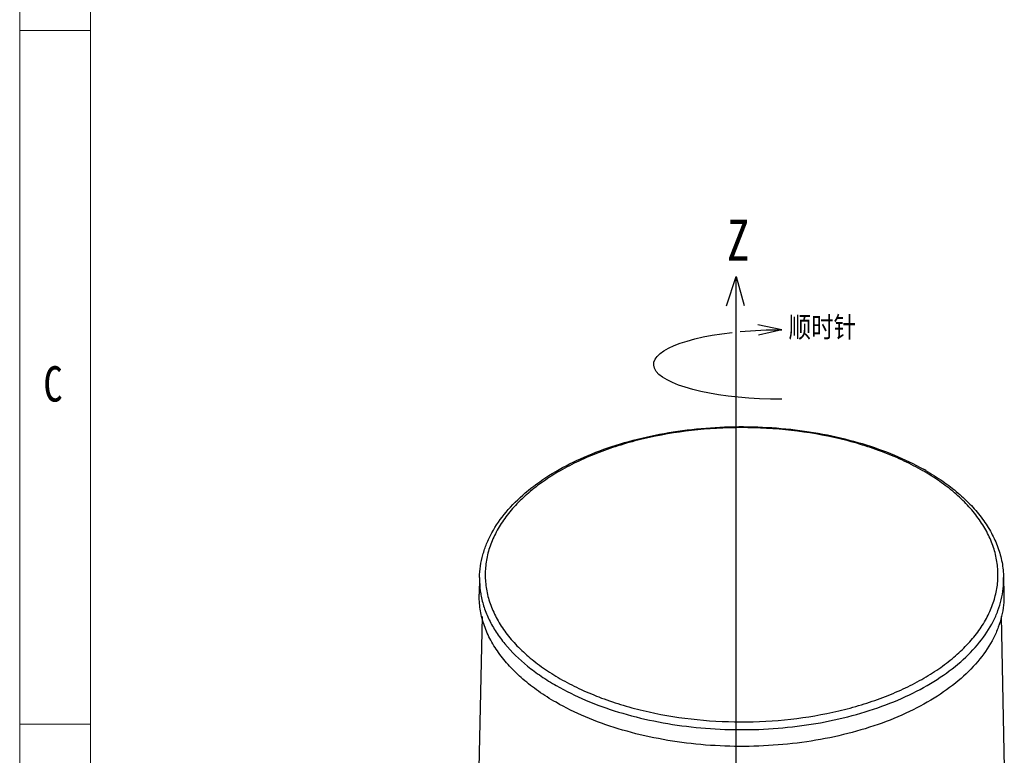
# Model space of a CAD drawing. Extents: x 636 to 1423, y -190 to 367.
# Tile 5 of 19: x 636 to 827, y -58 to 85. Entities that reach past the tile are written whole.
import ezdxf

# ---------------------------------------------------------------- set-up
doc = ezdxf.new("R2010")
doc.units = 0
doc.header["$LTSCALE"] = 23.1
doc.layers.get('0').update_dxf_attribs({"linetype": 'CONTINUOUS'})
for name, color, linetype, lineweight in [('CDRAFT0', 7, 'CONTINUOUS', 50), ('粗实线层', 7, 'CONTINUOUS', 35), ('粗实线层_1', 7, 'CONTINUOUS', 15)]:
    doc.layers.add(name, color=color, linetype=linetype, lineweight=lineweight)
doc.layers.add('dim', color=3, linetype='CONTINUOUS')
doc.styles.get("Standard").update_dxf_attribs({"font": 'txt', "width": 0.8})

# ---------------------------------------------------------------- blocks, each defined once
blk = doc.blocks.new('*X3')
at = {"layer": 'CDRAFT0', "color": 6, "linetype": 'Continuous', "lineweight": 18}
for p, q in [((0, 297), (0, 0)), ((7.32, 289.68), (7.32, 7.32)), ((0, 145.68), (7.32, 145.68)), ((0, 73.94), (7.32, 73.94))]:
    blk.add_line(p, q, dxfattribs=at)
at = {"layer": 'CDRAFT0', "color": 6, "linetype": 'Continuous', "lineweight": 18, "insert": (2.45, 110.97), "char_height": 3.66, "width": 70.2762, "attachment_point": 1}
blk.add_mtext('C', dxfattribs=at)
blk = doc.blocks.new('A$C0F3E0099')
at = {"layer": '粗实线层_1'}
blk.add_blockref('*X3', (0, 0), dxfattribs=at)

msp = doc.modelspace()

# ---------------------------------------------------------------- linework, layer by layer
at = {"color": 9, "linetype": 'Continuous'}
for p, q in [((811.137, -2.68), (811.122, -2.671)), ((811.162, -2.666), (811.147, -2.657))]:
    msp.add_line(p, q, dxfattribs=at)
at = {"color": 7, "linetype": 'Continuous'}
for p, q in [((724.771, -23.135), (724.703, -26.345)), ((826.427, -23.135), (826.495, -26.345)), ((725.263, -30.676), (724.636, -60.091)), ((825.935, -30.679), (826.562, -60.091))]:
    msp.add_line(p, q, dxfattribs=at)
at = {"color": 9, "linetype": 'Continuous'}
for centre, radius, start, end in [((787.648, -42.739), 46.463, 59.61854, 60.16313), ((741.974, -23.436), 17.21, 189.64689, 190.16151)]:
    msp.add_arc(centre, radius, start, end, dxfattribs=at)
at = {"color": 7, "linetype": 'Continuous'}
msp.add_arc((787.264, -44.309), 48.334, 60.16321, 60.69859, dxfattribs=at)
for points, knots in [([(724.771, -23.135), (724.787, -22.399), (724.912, -20.92), (725.379, -18.727), (726.12, -16.567), (727.483, -13.706), (729.879, -10.265), (733.654, -6.536), (738.285, -3.191), (743.674, -0.285), (749.716, 2.134), (756.288, 4.022), (763.257, 5.343), (770.48, 6.071), (777.81, 6.193), (785.094, 5.704), (792.182, 4.616), (798.928, 2.949), (805.195, 0.737), (809.093, -1.135), (810.919, -2.16)], [0, 0, 0, 0, 0.0219604, 0.0441441, 0.0667407, 0.0899196, 0.138528, 0.1909181, 0.2475237, 0.3083733, 0.3731588, 0.4413091, 0.5120581, 0.5845033, 0.6576596, 0.7305082, 0.8020445, 0.8713282, 0.9375289, 1, 1, 1, 1]), ([(811.312, -2.382), (812.448, -3.034), (814.615, -4.397), (817.587, -6.675), (820.176, -9.12), (822.355, -11.715), (824.1, -14.438), (825.387, -17.269), (826.196, -20.177), (826.406, -22.155), (826.427, -23.135)], [0, 0, 0, 0, 0.1464611, 0.2858462, 0.4181903, 0.543936, 0.6637988, 0.7788319, 0.8903704, 1, 1, 1, 1]), ([(739.607, -47.346), (738.442, -46.677), (736.226, -45.28), (733.202, -42.944), (730.997, -40.83), (729.466, -39.067), (728.128, -37.311), (726.732, -35.043), (725.521, -32.194), (724.812, -29.283), (724.682, -27.316), (724.703, -26.345)], [0, 0, 0, 0, 0.149175, 0.290437, 0.4237635, 0.4876044, 0.5496523, 0.6687594, 0.7823713, 0.8921277, 1, 1, 1, 1]), ([(826.495, -26.345), (826.51, -27.065), (826.447, -28.516), (826.072, -30.679), (825.417, -32.818), (824.157, -35.672), (821.86, -39.134), (818.155, -42.911), (813.539, -46.323), (808.112, -49.302), (801.989, -51.79), (795.299, -53.736), (788.185, -55.099), (780.801, -55.85), (773.304, -55.973), (765.857, -55.465), (758.619, -54.336), (751.747, -52.612), (745.388, -50.33), (741.446, -48.4), (739.607, -47.346)], [0, 0, 0, 0, 0.0212429, 0.0426822, 0.0645426, 0.0870276, 0.1344701, 0.1860699, 0.2422746, 0.3030775, 0.3681134, 0.4367485, 0.5081512, 0.5813547, 0.6553091, 0.7289317, 0.8011543, 0.8709721, 0.9374924, 1, 1, 1, 1])]:
    msp.add_open_spline(points, degree=3, knots=knots, dxfattribs=at)
at = {"color": 9, "linetype": 'Continuous'}
for points, knots in [([(810.764, -2.436), (809.586, -1.76), (807.115, -0.481), (803.195, 1.18), (799.01, 2.613), (793.064, 4.219), (785.238, 5.562), (775.599, 6.1), (765.959, 5.562), (758.133, 4.219), (752.187, 2.613), (748.003, 1.18), (744.082, -0.481), (740.462, -2.354), (737.178, -4.422), (734.259, -6.667), (731.735, -9.067), (729.63, -11.601), (727.966, -14.248), (726.761, -16.983), (726.031, -19.778), (725.786, -22.606), (726.031, -25.433), (726.761, -28.229), (727.966, -30.963), (729.63, -33.61), (731.735, -36.145), (734.259, -38.545), (737.178, -40.789), (739.312, -42.133), (740.433, -42.776)], [0, 0, 0, 0, 0.0325689, 0.066619, 0.1019939, 0.1385279, 0.2142076, 0.2918705, 0.3695333, 0.4452129, 0.4817466, 0.5171235, 0.5511688, 0.5837408, 0.614739, 0.6441116, 0.6718659, 0.6980787, 0.7229054, 0.746586, 0.7694437, 0.7918704, 0.8142972, 0.8371551, 0.8608355, 0.8856622, 0.9118752, 0.939628, 0.9690052, 1, 1, 1, 1]), ([(740.433, -42.776), (741.607, -43.449), (744.069, -44.723), (747.973, -46.379), (752.14, -47.809), (758.062, -49.415), (765.855, -50.761), (775.458, -51.31), (785.067, -50.792), (792.872, -49.471), (798.808, -47.885), (802.989, -46.469), (806.91, -44.826), (810.534, -42.971), (813.828, -40.921), (816.76, -38.695), (819.302, -36.314), (821.43, -33.797), (823.121, -31.168), (824.358, -28.449), (825.124, -25.667), (825.409, -22.852), (825.209, -20.034), (824.526, -17.244), (823.37, -14.512), (821.757, -11.866), (819.704, -9.328), (817.232, -6.921), (814.366, -4.667), (812.266, -3.314), (811.162, -2.666)], [0, 0, 0, 0, 0.0325677, 0.0666118, 0.1019772, 0.1384995, 0.2141569, 0.2918114, 0.3694948, 0.4452369, 0.4818202, 0.5172597, 0.5513804, 0.5840397, 0.6151355, 0.644613, 0.6724755, 0.6987943, 0.7237179, 0.7474783, 0.7703903, 0.7928384, 0.8152485, 0.8380504, 0.8616378, 0.8863394, 0.9124022, 0.9399866, 0.969184, 1, 1, 1, 1]), ([(724.771, -23.135), (724.765, -23.401), (724.768, -24.466), (724.873, -25.532), (725.007, -26.32)], [0, 0, 0, 0, 0.2494471, 1, 1, 1, 1]), ([(739.655, -44.107), (741.492, -45.161), (745.429, -47.087), (751.779, -49.367), (758.642, -51.089), (765.87, -52.215), (773.307, -52.723), (780.794, -52.6), (788.168, -51.85), (795.272, -50.489), (801.953, -48.546), (808.068, -46.061), (813.488, -43.086), (818.098, -39.679), (821.798, -35.907), (824.092, -32.449), (825.35, -29.599), (826.004, -27.463), (826.379, -25.303), (826.442, -23.854), (826.427, -23.135)], [0, 0, 0, 0, 0.0625076, 0.1290278, 0.1988457, 0.2710682, 0.3446909, 0.4186453, 0.4918487, 0.5632515, 0.6318865, 0.6969225, 0.7577253, 0.8139302, 0.8655298, 0.9129724, 0.9354573, 0.9573178, 0.9787571, 1, 1, 1, 1]), ([(725.034, -26.473), (725.183, -27.306), (725.612, -28.978), (726.616, -31.414), (727.977, -33.788), (730.309, -36.924), (733.283, -39.784), (736.739, -42.341), (738.655, -43.534), (739.655, -44.107)], [0, 0, 0, 0, 0.1075646, 0.2183702, 0.3336119, 0.4542339, 0.7137322, 0.8535721, 1, 1, 1, 1])]:
    msp.add_open_spline(points, degree=3, knots=knots, dxfattribs=at)
at = {"layer": 'dim'}
for p, q in [((772.661, 29.508), (774.567, 35.245)), ((774.567, -75.671), (774.567, 35.245)), ((774.567, 35.245), (776.083, 29.575)), ((783.424, 24.903), (778.749, 25.854)), ((783.424, 24.903), (778.865, 23.824))]:
    msp.add_line(p, q, dxfattribs=at)
at = {"layer": 'dim', "extrusion": (0, 0, -1)}
for start_param, end_param in [(7.5252743, 7.8581213), (4.7082493, 7.4585624)]:
    msp.add_ellipse((783.321, 18.169), major_axis=(-24.764, 0), ratio=0.2719597, start_param=start_param, end_param=end_param, dxfattribs=at)

# ---------------------------------------------------------------- block references
at = {"layer": '粗实线层', "xscale": 1.875, "yscale": 1.875, "zscale": 1.875}
msp.add_blockref('A$C0F3E0099', (635.576, -190.235), dxfattribs=at)

# ---------------------------------------------------------------- texts
at = {"layer": 'dim', "attachment_point": 1}
for s, insert, char_height, width in [('Z', (772.765, 46.279), 8, 11.67063), ('{\\fSimSun|b0|i0|c134|p2;顺时针}', (784.722, 27.424), 4, 26.23013)]:
    msp.add_mtext(s, dxfattribs=dict(at, insert=insert, char_height=char_height, width=width))

doc.saveas('drawing.dxf')
